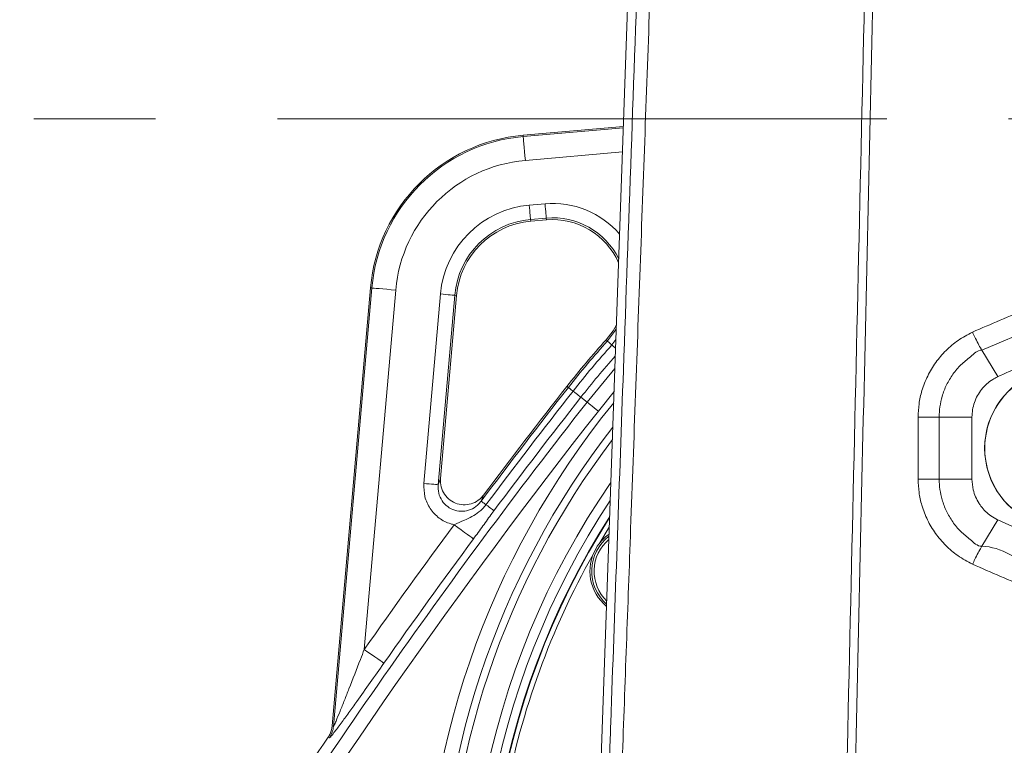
# Model space of a CAD drawing. Header units: millimetres. Extents: x 0 to 8410, y 0 to 5940.
# Tile 27 of 256: x 1181 to 1386, y 1918 to 2069. Entities that reach past the tile are written whole.
import ezdxf

# ---------------------------------------------------------------- set-up
doc = ezdxf.new("R2010")
doc.units = ezdxf.units.MM
doc.header["$LTSCALE"] = 10
doc.linetypes.add('CENTERX2', pattern=[20.32, 12.7, -2.54, 2.54, -2.54])
doc.styles.add('SLDTEXTSTYLE0', font='TXT', dxfattribs={"width": 0.605})
doc.dimstyles.new('SLDDIMSTYLE0', dxfattribs={"dimtxt": 50, "dimasz": 50, "dimexe": 0, "dimexo": 0.0625, "dimgap": 12.5, "dimtad": 1, "dimtoh": 1, "dimdec": 1, "dimrnd": 1e-09, "dimzin": 12, "dimdsep": 46, "dimtxsty": 'SLDTEXTSTYLE0', "dimsah": 1, "dimcen": 0.09, "dimadec": 0, "dimazin": 0, "dimtfac": 1, "dimtofl": 0, "dimtmove": 0, "dimatfit": 3, "dimfxl": 1, "dimfrac": 2, "dimtolj": 1, "dimtzin": 12, "dimarcsym": 0})

# ---------------------------------------------------------------- blocks, each defined once
blk = doc.blocks.new('*D7')
at = {"color": 7, "linetype": 'Continuous', "lineweight": 0}
for p, q in [((1441.19, 2973.04), (715.54, 2973.04)), ((730.54, 2973.04), (730.54, 1878.04)), ((1441.19, 1878.04), (715.54, 1878.04))]:
    blk.add_line(p, q, dxfattribs=at)
for points in [[(730.54, 2973.04), (723.04, 2923.04), (738.04, 2923.04)], [(730.54, 1878.04), (738.04, 1928.04), (723.04, 1928.04)]]:
    blk.add_solid(points, dxfattribs=at)
at = {"color": 7, "linetype": 'Continuous', "lineweight": 0, "insert": (666.09, 2349.16), "char_height": 50, "attachment_point": 1, "rotation": 90, "style": 'SLDTEXTSTYLE0'}
blk.add_mtext('1095', dxfattribs=at)
blk = doc.blocks.new('*D9')
at = {"color": 7, "linetype": 'Continuous', "lineweight": 0}
for p, q in [((1441.19, 3305.04), (615.54, 3305.04)), ((630.54, 3305.04), (630.54, 1383.04)), ((1102.29, 1383.04), (615.54, 1383.04))]:
    blk.add_line(p, q, dxfattribs=at)
for points in [[(630.54, 3305.04), (623.04, 3255.04), (638.04, 3255.04)], [(630.54, 1383.04), (638.04, 1433.04), (623.04, 1433.04)]]:
    blk.add_solid(points, dxfattribs=at)
at = {"color": 7, "linetype": 'Continuous', "lineweight": 0, "insert": (566.09, 2267.66), "char_height": 50, "attachment_point": 1, "rotation": 90, "style": 'SLDTEXTSTYLE0'}
blk.add_mtext('1922', dxfattribs=at)

msp = doc.modelspace()

# ---------------------------------------------------------------- linework, layer by layer
at = {"color": 7, "linetype": 'Continuous', "lineweight": 0}
for p, q in [((1311.658643, 2178.044781), (1301.277347, 1882.96713)), ((1307.039134, 2046.739981), (1286.140336, 2044.911608)), ((1290.989905, 2027.267084), (1287.709137, 2026.980087)), ((1254.323971, 2013.095245), (1246.337311, 1921.807274)), ((1272.255476, 2011.526391), (1268.915313, 1973.348186)), ((1381.735679, 2000.127658), (1381.735694, 2000.127658)), ((1381.735694, 2000.127658), (1385.089185, 1994.603977)), ((1385.03297, 1994.577334), (1385.089185, 1994.603977)), ((1381.748054, 1959.233091), (1385.090206, 1964.741037)), ((1385.090206, 1964.741037), (1385.033946, 1964.767739)), ((1304.101091, 1963.229105), (1302.127987, 1959.968493)), ((1381.748047, 1959.233031), (1381.748054, 1959.233091))]:
    msp.add_line(p, q, dxfattribs=at)
at = {"color": 7, "linetype": 'CENTERX2', "lineweight": 0}
msp.add_line((828.51801, 2048.330091), (1659.983376, 2048.330091), dxfattribs=at)
at = {"color": 8, "linetype": 'Continuous', "lineweight": 0}
for p, q in [((1286.164367, 2044.636891), (1307.029366, 2046.462342)), ((1286.164367, 2044.636891), (1286.140336, 2044.911608)), ((1306.852482, 2041.434631), (1286.59955, 2039.662704)), ((1287.415339, 2030.338213), (1290.696105, 2030.625269)), ((1290.957214, 2027.640745), (1287.676448, 2027.353749)), ((1287.676448, 2027.353749), (1287.709137, 2026.980087)), ((1290.957214, 2027.640745), (1290.989905, 2027.267084)), ((1246.605748, 1921.711609), (1254.598675, 2013.071165)), ((1259.572822, 2012.635991), (1253.020772, 1937.745735)), ((1254.598675, 2013.071165), (1254.323971, 2013.095245)), ((1265.442568, 1972.332105), (1268.897332, 2011.820182)), ((1271.881821, 2011.559114), (1268.427057, 1972.070977)), ((1271.881821, 2011.559114), (1272.255476, 2011.526391)), ((1303.71495, 2002.027139), (1303.43641, 2002.278313)), ((1304.639067, 2001.193747), (1305.476989, 2002.337679)), ((1295.562826, 1992.341444), (1295.267768, 1992.573008)), ((1305.094574, 1991.467938), (1301.825464, 1987.426207)), ((1298.173275, 1990.292654), (1299.468759, 1989.275858)), ((1372.863185, 1986.158774), (1379.701156, 1986.145839)), ((1268.427057, 1972.070977), (1268.915313, 1973.348186)), ((1372.867342, 1973.207757), (1379.702087, 1973.194882)), ((1277.883921, 1969.917044), (1277.398675, 1968.643829)), ((1246.337311, 1921.807274), (1246.605748, 1921.711609)), ((1245.759539, 1919.337556), (1245.491259, 1919.43346))]:
    msp.add_line(p, q, dxfattribs=at)
at = {"color": 8, "linetype": 'Continuous', "lineweight": 0, "flags": 128}
for points in [[(1286.164367, 2044.636891), (1286.176486, 2044.498369), (1286.2038, 2044.18616), (1286.245329, 2043.711469), (1286.299579, 2043.091402), (1286.364606, 2042.348191), (1286.438068, 2041.508481), (1286.517333, 2040.602491), (1286.59955, 2039.662704)], [(1287.415339, 2030.338213), (1287.464669, 2029.774353), (1287.512228, 2029.230759), (1287.556305, 2028.72698), (1287.59532, 2028.281018), (1287.627872, 2027.908966), (1287.652789, 2027.624175), (1287.669176, 2027.436838), (1287.676448, 2027.353749)], [(1290.696105, 2030.625269), (1290.745435, 2030.061409), (1290.792994, 2029.517815), (1290.837074, 2029.013977), (1290.876089, 2028.568015), (1290.908638, 2028.195963), (1290.933555, 2027.911172), (1290.949944, 2027.723894), (1290.957214, 2027.640745)], [(1254.598675, 2013.071165), (1254.737188, 2013.059065), (1255.049385, 2013.031766), (1255.524054, 2012.990222), (1256.144146, 2012.935981), (1256.887388, 2012.870953), (1257.727085, 2012.79746), (1258.633077, 2012.718246), (1259.572822, 2012.635991)], [(1271.881821, 2011.559114), (1271.798713, 2011.566386), (1271.611394, 2011.582777), (1271.326593, 2011.607692), (1270.954538, 2011.640236), (1270.508592, 2011.679217), (1270.004774, 2011.723325), (1269.461179, 2011.770889), (1268.897332, 2011.820182)], [(1420.536596, 2011.874244), (1416.512448, 2011.323557), (1404.584546, 2008.605466), (1392.946023, 2004.860744), (1381.735731, 2000.127718), (1381.735679, 2000.127658), (1381.735679, 2000.127658)], [(1303.71495, 2002.027139), (1305.20511, 2003.970728), (1305.554364, 2004.536912)], [(1304.639067, 2001.193747), (1304.445267, 2001.368508), (1304.270152, 2001.52646), (1304.115914, 2001.665518), (1303.984478, 2001.784072), (1303.877488, 2001.880571), (1303.79628, 2001.953766), (1303.741876, 2002.00288), (1303.71495, 2002.027139)], [(1304.639067, 2001.193747), (1304.962069, 2000.9024), (1305.25393, 2000.639186), (1305.412214, 2000.496492)], [(1299.468759, 1989.275858), (1304.629441, 1995.554313), (1305.264149, 1996.287927)], [(1296.541745, 1991.57314), (1296.336451, 1991.734252), (1296.150952, 1991.879866), (1295.987567, 1992.008075), (1295.848336, 1992.11739), (1295.735001, 1992.20632), (1295.648981, 1992.273852), (1295.591349, 1992.319092), (1295.562826, 1992.341444)], [(1296.541745, 1991.57314), (1296.8839, 1991.304621), (1297.193065, 1991.061971), (1297.465376, 1990.848229), (1297.697425, 1990.666077), (1297.886316, 1990.51784), (1298.029683, 1990.405306), (1298.125736, 1990.329966), (1298.173275, 1990.292654)], [(1301.825464, 1987.426207), (1301.380221, 1987.775669), (1300.95097, 1988.112554), (1300.553132, 1988.424763), (1300.200987, 1988.70115), (1299.907196, 1988.93176), (1299.6823, 1989.10825), (1299.534384, 1989.22436), (1299.468759, 1989.275858)], [(1368.479196, 1973.209784), (1368.477736, 1976.48035), (1368.476268, 1979.750917), (1368.473392, 1986.162648)], [(1372.863185, 1986.158774), (1372.864235, 1982.888624), (1372.865286, 1979.618475), (1372.867342, 1973.207757)], [(1268.427057, 1972.070977), (1268.343949, 1972.078249), (1268.156631, 1972.09464), (1267.871829, 1972.119555), (1267.499774, 1972.152099), (1267.053829, 1972.19114), (1266.55001, 1972.235188), (1266.006415, 1972.282753), (1265.442568, 1972.332105)], [(1277.398675, 1968.643829), (1277.427702, 1968.622133), (1277.486355, 1968.578205), (1277.573901, 1968.512699), (1277.689244, 1968.426392), (1277.830942, 1968.320295), (1277.997225, 1968.195841), (1278.186013, 1968.054578), (1278.394945, 1967.898175)], [(1278.394945, 1967.898175), (1278.743164, 1967.637524), (1279.05781, 1967.402026), (1279.334947, 1967.194602), (1279.571112, 1967.017874), (1279.763351, 1966.873989), (1279.90926, 1966.764793), (1280.007016, 1966.691599), (1280.055395, 1966.655418)], [(1271.762035, 1963.741943), (1272.520413, 1963.180945), (1273.251553, 1962.640092), (1273.929192, 1962.138817), (1274.528991, 1961.69506), (1275.029409, 1961.324916), (1275.412469, 1961.041495), (1275.664413, 1960.855112), (1275.776193, 1960.77244)], [(1253.020772, 1937.745735), (1253.792706, 1937.203512), (1254.536914, 1936.680779), (1255.226665, 1936.196253), (1255.837185, 1935.767457), (1256.346547, 1935.40965), (1256.736454, 1935.135767), (1256.992902, 1934.955642), (1257.10668, 1934.875712)]]:
    msp.add_lwpolyline(points, dxfattribs=at)
at = {"color": 7, "linetype": 'Continuous', "lineweight": 0, "flags": 128}
for points in [[(1303.43641, 2002.278313), (1304.890219, 2004.174516), (1305.583373, 2005.361542)], [(1372.863185, 1986.158774), (1372.447129, 1986.159608), (1371.977124, 1986.160323), (1371.460412, 1986.160979), (1370.904971, 1986.161575), (1370.319363, 1986.161992), (1369.712625, 1986.16235), (1369.094122, 1986.162588), (1368.473392, 1986.162648)], [(1379.701156, 1986.146972), (1379.701394, 1982.909307), (1379.701625, 1979.671523), (1379.701856, 1976.433799), (1379.702087, 1973.196015), (1379.702087, 1973.194882)], [(1372.867342, 1973.207757), (1372.45154, 1973.208413), (1371.981788, 1973.208949), (1371.465322, 1973.209366), (1370.910104, 1973.209724), (1370.324712, 1973.209903), (1369.71816, 1973.209962), (1369.099807, 1973.209962), (1368.479196, 1973.209784)]]:
    msp.add_lwpolyline(points, dxfattribs=at)
at = {"color": 7, "linetype": 'Continuous', "lineweight": 0}
for centre, radius, start, end in [((1289.190786, 2010.044765), 35, 95, 175), ((1289.190786, 2010.044765), 17, 95, 175), ((1292.297241, 2012.324184), 15, 23.62715985, 95), ((1441.190786, 1878.044765), 185.5, 137.95432682, 141.87326241), ((2320.268798, 1188.096869), 1303, 141.873262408, 143.128994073), ((1441.190786, 1878.044765), 164.232051, 146.46448795, 242.27166827), ((1441.190786, 1878.044765), 162.5, 147.47483816, 242.56299539), ((1441.190786, 1878.044765), 162.4, 147.53476154, 242.57379612), ((1309.554924, 1954.044765), 9.135, 127.18341601, 228.78673512), ((1309.554924, 1954.044765), 9.5, 125.41022542, 150), ((1309.554924, 1954.044765), 9.5, 150, 230.55992571), ((1441.190786, 1878.044765), 161.4, 150.50289969, 169.49710031), ((2320.268798, 1188.096869), 1300, 145.766516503, 148.182201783)]:
    msp.add_arc(centre, radius, start, end, dxfattribs=at)
at = {"color": 8, "linetype": 'Continuous', "lineweight": 0}
for centre, radius, start, end in [((1289.190786, 2010.044765), 34.724247, 95, 175), ((1289.190786, 2010.044765), 29.731099, 95, 175), ((1289.190786, 2010.044765), 20.370971, 95, 175), ((1292.297241, 2012.324184), 18.370971, 40.58551293, 95), ((1289.190786, 2010.044765), 17.375083, 95, 175), ((1292.297241, 2012.324184), 15.375083, 26.4003191, 95), ((1441.190786, 1878.044765), 185.124917, 137.95432682, 141.87326241), ((1441.190786, 1878.044765), 183.880499, 137.95432682, 141.87326241), ((1441.190786, 1878.044765), 181.806469, 138.3434194, 141.87326241), ((1399.095608, 1979.671513), 16.751675, 112.5, 256.56091717), ((1399.095608, 1979.671513), 16.724247, 112.5, 292.5), ((2320.268798, 1188.096869), 1302.624917, 141.873262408, 143.186600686), ((2320.268798, 1188.096869), 1301.380499, 141.873262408, 143.186600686), ((2320.268798, 1188.096869), 1297.659625, 141.873262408, 148.154174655), ((1441.190786, 1878.044765), 175.728631, 140.79957814, 181.2464198), ((2320.268798, 1188.096869), 1299.306469, 141.873262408, 143.186600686), ((2320.268798, 1188.096869), 1294.663737, 141.873262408, 148.154174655), ((1441.190786, 1878.044765), 172.732742, 142.1299508, 181.2464198), ((1441.190786, 1878.044765), 171.217178, 142.83779709, 180), ((1441.190786, 1878.044765), 166.22403, 145.36215793, 241.92863538), ((2320.268798, 1188.096869), 1304.220745, 143.507383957, 144.915297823), ((2320.268798, 1188.096869), 1299.227597, 143.507383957, 144.915297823), ((1309.554924, 1954.044765), 8.635, 129.94437248, 226.02577866), ((1241.618006, 1922.151605), 5.007112, 325.80505448, 354.95867727)]:
    msp.add_arc(centre, radius, start, end, dxfattribs=at)
for points, knots in [([(1343.352768, 2893.044874), (1343.111452, 2886.38293), (1341.904864, 2853.073122), (1340.208783, 2806.438414), (1338.293169, 2753.133994), (1336.865964, 2713.153583), (1335.419325, 2673.17616), (1333.037035, 2610.151455), (1327.496898, 2466.989894), (1321.760948, 2318.438088), (1316.758659, 2187.506419), (1314.676267, 2131.370289), (1312.621879, 2075.220041), (1310.586368, 2019.062379), (1308.645665, 1965.497703), (1307.379716, 1930.654164), (1306.793827, 1914.528355)], [0, 0, 0, 0, 0.0204112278, 0.1020564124, 0.1428858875, 0.1837195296, 0.2245443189, 0.2653619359, 0.3769563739, 0.6638517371, 0.721191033, 0.7785340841, 0.8358858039, 0.8932416, 0.9505915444, 1, 1, 1, 1]), ([(1353.642318, 1913.531289), (1355.494205, 1994.406041), (1357.686368, 2090.141176), (1360.210405, 2200.739412), (1361.220205, 2245.303613), (1362.227647, 2289.852707), (1363.230969, 2334.394589), (1364.911619, 2408.170989), (1367.097755, 2511.208718), (1369.304921, 2605.614553), (1370.688627, 2662.268537), (1371.095771, 2681.106428), (1371.376991, 2693.66464), (1371.517602, 2699.943826)], [0, 0, 0, 0, 0.3083766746, 0.3650395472, 0.4217074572, 0.478387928, 0.5350732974, 0.5917508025, 0.7599649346, 0.9281787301, 0.9521149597, 0.9760571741, 1, 1, 1, 1]), ([(1373.313028, 2693.329618), (1373.189323, 2687.777556), (1372.941915, 2676.673556), (1372.583854, 2660.016904), (1371.222434, 2604.819118), (1368.985277, 2511.1402), (1366.694581, 2405.340859), (1364.848443, 2326.022612), (1363.630824, 2273.160176), (1362.411682, 2220.287928), (1361.196556, 2167.402547), (1358.860487, 2065.131675), (1356.933, 1980.494957), (1355.40707, 1913.490758)], [0, 0, 0, 0, 0.02134901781, 0.04269755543, 0.06404119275, 0.23367261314, 0.40330442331, 0.47111657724, 0.53893499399, 0.60674912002, 0.67455388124, 0.74235464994, 1, 1, 1, 1]), ([(1379.799541, 2003.865645), (1383.636193, 2005.534994), (1391.324722, 2008.880318), (1399.376868, 2011.664104), (1403.567416, 2012.609809), (1403.652269, 2012.628958)], [0, 0, 0, 0, 0.4938960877, 0.9897520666, 1, 1, 1, 1]), ([(1368.473392, 1986.162648), (1368.512748, 1987.094115), (1368.59146, 1988.95705), (1369.246677, 1991.85395), (1370.383901, 1994.76876), (1372.079244, 1997.597628), (1374.232789, 2000.087898), (1376.792576, 2002.268608), (1378.780097, 2003.324205), (1379.799541, 2003.865645)], [0, 0, 0, 0, 0.12584750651, 0.25169488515, 0.39958805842, 0.54748494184, 0.69569935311, 0.84391750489, 1, 1, 1, 1]), ([(1381.735694, 2000.127658), (1381.735676, 2000.127658), (1380.820969, 2000.127663), (1379.413358, 1998.660352), (1377.342551, 1997.164924), (1375.674304, 1995.133204), (1374.349241, 1992.916268), (1373.197367, 1989.958337), (1372.863184, 1987.572029), (1372.863185, 1986.158793), (1372.863185, 1986.158774)], [0, 0, 0, 0, 0.00000298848, 0.15724061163, 0.3058108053, 0.45438370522, 0.6019833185, 0.74958383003, 0.99999647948, 1, 1, 1, 1]), ([(1379.81328, 1955.504403), (1378.767269, 1956.061933), (1376.751511, 1957.136344), (1374.176505, 1959.354943), (1372.034253, 1961.859044), (1370.353578, 1964.695228), (1369.235829, 1967.596893), (1368.595367, 1970.462463), (1368.517919, 1972.294025), (1368.479196, 1973.209784)], [0, 0, 0, 0, 0.1602176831, 0.3087541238, 0.4572798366, 0.6049314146, 0.7525706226, 0.8762883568, 1, 1, 1, 1]), ([(1372.867342, 1973.207757), (1372.867342, 1973.207737), (1372.867341, 1971.775648), (1373.194668, 1969.471063), (1374.323558, 1966.518844), (1375.637453, 1964.297712), (1377.297617, 1962.253819), (1379.381287, 1960.728424), (1380.80868, 1959.233086), (1381.748037, 1959.233091), (1381.748054, 1959.233091)], [0, 0, 0, 0, 0.0000034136, 0.2460488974, 0.3934290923, 0.5408199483, 0.6897110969, 0.8386083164, 0.9999970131, 1, 1, 1, 1]), ([(1271.762035, 1963.741943), (1271.517683, 1963.79926), (1270.407952, 1964.059562), (1268.543191, 1965.016074), (1266.653138, 1967.008073), (1265.469159, 1969.561989), (1265.45143, 1971.408875), (1265.442568, 1972.332105)], [0, 0, 0, 0, 0.06478578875, 0.29422615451, 0.52756242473, 0.76383560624, 1, 1, 1, 1]), ([(1268.427057, 1972.070977), (1268.428163, 1971.484233), (1268.430368, 1970.315333), (1269.157581, 1968.694581), (1270.334658, 1967.426535), (1271.860605, 1966.653499), (1273.544218, 1966.446664), (1275.201371, 1966.820534), (1276.528601, 1967.614121), (1277.146492, 1968.345378), (1277.398675, 1968.643829)], [0, 0, 0, 0, 0.1342420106, 0.2674340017, 0.397852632, 0.5254785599, 0.6520644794, 0.7797294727, 0.9100998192, 1, 1, 1, 1]), ([(1271.762035, 1963.741943), (1272.470259, 1964.054234), (1273.713992, 1964.602657), (1275.48765, 1965.381304), (1276.746629, 1966.197749), (1277.710885, 1967.056255), (1278.154853, 1967.602678), (1278.394945, 1967.898175)], [0, 0, 0, 0, 0.2928528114, 0.5142875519, 0.7348868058, 0.856630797, 1, 1, 1, 1]), ([(1280.055395, 1966.655418), (1279.929382, 1966.486211), (1279.463494, 1965.860624), (1278.697869, 1964.800213), (1277.452436, 1963.060655), (1276.444476, 1961.684703), (1275.776193, 1960.77244)], [0, 0, 0, 0, 0.0848755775, 0.3137978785, 0.5450447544, 1, 1, 1, 1]), ([(1381.748047, 1959.233031), (1381.748064, 1959.233031), (1385.876955, 1959.233035), (1392.427802, 1953.717183), (1403.444419, 1951.108601), (1413.234587, 1948.438477), (1419.687911, 1947.527271), (1422.550771, 1947.123036)], [0, 0, 0, 0, 0.0000012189, 0.2895018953, 0.5432317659, 0.7973658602, 1, 1, 1, 1]), ([(1422.358576, 1942.997739), (1419.266537, 1943.442307), (1412.469951, 1944.419507), (1402.177074, 1946.979871), (1390.993601, 1950.537432), (1383.699051, 1953.77811), (1379.81328, 1955.504403)], [0, 0, 0, 0, 0.2101775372, 0.461989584, 0.7134044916, 1, 1, 1, 1]), ([(1246.605748, 1921.711609), (1246.621966, 1921.725549), (1246.649728, 1921.749412), (1246.812873, 1922.074022), (1247.242946, 1923.062579), (1247.983984, 1924.883544), (1248.892371, 1927.162369), (1250.306722, 1930.757836), (1251.688076, 1934.304409), (1252.751478, 1937.050358), (1253.020772, 1937.745735)], [0, 0, 0, 0, 0.0283374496, 0.0485097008, 0.1190899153, 0.2510153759, 0.3893836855, 0.5279467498, 0.8804583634, 1, 1, 1, 1]), ([(1257.10668, 1934.875712), (1256.159898, 1933.529703), (1254.267395, 1930.839194), (1251.81173, 1927.380276), (1249.779616, 1924.544198), (1248.130587, 1922.275972), (1246.810557, 1920.513256), (1245.970814, 1919.473183), (1245.825125, 1919.379659), (1245.759539, 1919.337556)], [0, 0, 0, 0, 0.2129703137, 0.4257018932, 0.5580428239, 0.6900615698, 0.8325223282, 0.9246050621, 1, 1, 1, 1])]:
    msp.add_open_spline(points, degree=3, knots=knots, dxfattribs=at)
at = {"color": 7, "linetype": 'Continuous', "lineweight": 0}
for points, knots in [([(1304.124329, 1914.614961), (1304.272117, 1918.745522), (1305.241976, 1945.852407), (1307.295929, 2003.300308), (1309.570686, 2066.730414), (1311.370414, 2117.301039), (1312.444945, 2147.645281), (1313.181032, 2167.868373), (1313.54906, 2177.979514)], [0, 0, 0, 0, 0.0470510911, 0.3087736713, 0.6543839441, 0.7695926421, 0.8848009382, 1, 1, 1, 1]), ([(1425.192881, 2022.468969), (1425.032247, 2019.781586), (1424.72652, 2014.666845), (1424.331613, 2007.344701), (1424.037654, 2000.747639), (1423.841476, 1994.886628), (1423.725264, 1989.837388), (1423.663757, 1985.657173), (1423.636384, 1982.322078), (1423.627328, 1979.509342), (1423.63279, 1974.428017), (1423.722151, 1966.400376), (1423.98203, 1955.492453), (1424.362648, 1943.950473), (1424.821458, 1932.21601), (1425.332897, 1920.313282), (1425.781476, 1910.030845), (1426.126877, 1901.595316), (1426.369936, 1895.177724), (1426.565932, 1889.447929), (1426.733311, 1883.920524), (1426.8843, 1878.03459), (1427.01435, 1871.383298), (1427.098524, 1864.167003), (1427.10931, 1856.961351), (1427.038894, 1849.979569), (1426.887718, 1843.327468), (1426.652567, 1836.985776), (1426.348229, 1831.157729), (1425.998182, 1825.961762), (1425.574533, 1820.797725), (1425.019895, 1815.165179), (1424.2438, 1808.689333), (1423.249468, 1801.919874), (1422.086297, 1795.386685), (1420.840264, 1789.48701), (1419.522667, 1784.105668), (1418.119797, 1779.086038), (1416.594253, 1774.265244), (1414.589149, 1768.620592), (1411.88959, 1762.017317), (1408.226599, 1754.457577), (1404.468598, 1748.029847), (1401.029635, 1742.978309), (1398.326228, 1739.393133), (1395.650821, 1736.140366), (1392.461216, 1732.567316), (1388.836477, 1728.892649), (1385.154833, 1725.50899), (1381.826865, 1722.638828), (1378.42428, 1719.842045), (1374.444472, 1716.709091), (1369.809186, 1713.185073), (1364.446211, 1709.195843), (1358.595021, 1704.859338), (1352.304696, 1700.10009), (1345.695427, 1694.867189), (1338.652303, 1688.838312), (1331.915963, 1682.390073), (1325.645307, 1675.516983), (1320.575685, 1669.110166), (1317.606535, 1664.718508), (1316.355131, 1662.867561)], [0, 0, 0, 0, 0.0199890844, 0.038044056, 0.0542465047, 0.0685825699, 0.0809429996, 0.091012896, 0.0989179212, 0.105085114, 0.1113220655, 0.1355500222, 0.162756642, 0.1894214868, 0.2180098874, 0.2464356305, 0.2741975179, 0.2912104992, 0.3065021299, 0.3199125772, 0.3320502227, 0.3459318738, 0.3619329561, 0.3795895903, 0.3975944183, 0.4136222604, 0.4297897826, 0.4455490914, 0.4594816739, 0.4720801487, 0.4833883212, 0.4972215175, 0.5134242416, 0.5312148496, 0.5476330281, 0.5625446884, 0.5760620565, 0.5890121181, 0.6017063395, 0.614316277, 0.6346382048, 0.6567396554, 0.6800773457, 0.6936914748, 0.7056201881, 0.7160761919, 0.7275137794, 0.7440143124, 0.7573828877, 0.7674401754, 0.7788128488, 0.7920066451, 0.8070772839, 0.8242185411, 0.8440042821, 0.8636904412, 0.8855440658, 0.9096089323, 0.9359673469, 0.958390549, 0.9824629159, 1, 1, 1, 1]), ([(1329.191904, 1653.878108), (1330.40011, 1655.68528), (1333.107222, 1659.734438), (1337.664093, 1665.486937), (1342.672889, 1670.937063), (1347.512449, 1675.610159), (1352.232757, 1679.778196), (1356.726271, 1683.476391), (1360.884451, 1686.729024), (1364.437013, 1689.423469), (1367.529428, 1691.728984), (1371.342045, 1694.546515), (1376.184657, 1698.10931), (1381.541934, 1702.121594), (1386.453127, 1705.940947), (1390.888356, 1709.55391), (1395.373302, 1713.442833), (1399.783311, 1717.585647), (1403.653545, 1721.579011), (1406.847074, 1725.161226), (1409.500777, 1728.345875), (1412.133815, 1731.719486), (1414.981781, 1735.654151), (1418.257171, 1740.607355), (1421.64749, 1746.360109), (1424.895567, 1752.659974), (1427.794592, 1759.093612), (1430.339207, 1765.604274), (1432.605201, 1772.33089), (1434.605927, 1779.267575), (1436.442038, 1786.807252), (1438.138417, 1795.210643), (1439.401591, 1803.040261), (1440.316064, 1809.970373), (1440.921351, 1815.379528), (1441.387258, 1820.310295), (1441.720764, 1824.44729), (1441.951108, 1827.741346), (1442.114037, 1830.367215), (1442.266976, 1833.097393), (1442.432153, 1836.48505), (1442.605845, 1840.898564), (1442.756793, 1846.10663), (1442.856482, 1851.622007), (1442.903505, 1857.331165), (1442.900606, 1863.128596), (1442.844249, 1869.396993), (1442.729592, 1876.071485), (1442.578972, 1882.219142), (1442.427159, 1887.363721), (1442.3056, 1891.094893), (1442.205126, 1893.994128), (1442.116536, 1896.451501), (1441.984838, 1899.987585), (1441.781647, 1905.175574), (1441.485801, 1912.337605), (1441.129888, 1920.678674), (1440.721379, 1930.208176), (1440.282933, 1940.880244), (1439.951329, 1950.107473), (1439.739489, 1957.315302), (1439.624814, 1961.935636), (1439.544364, 1965.908856), (1439.49188, 1969.207246), (1439.460035, 1971.849837), (1439.441755, 1973.933248), (1439.429575, 1975.935935), (1439.422131, 1978.445329), (1439.429138, 1981.941687), (1439.469776, 1986.500428), (1439.568177, 1992.048093), (1439.752992, 1998.493078), (1440.054493, 2005.747793), (1440.478062, 2013.783804), (1440.812686, 2019.386038), (1440.988678, 2022.332475)], [0, 0, 0, 0, 0.0169964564, 0.0380823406, 0.0572340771, 0.0745939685, 0.0902359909, 0.1058688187, 0.1193605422, 0.1307027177, 0.1399692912, 0.1488136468, 0.166817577, 0.1856523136, 0.199613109, 0.2141002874, 0.2291941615, 0.2449138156, 0.2604895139, 0.272017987, 0.2819315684, 0.2924034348, 0.3048834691, 0.3191686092, 0.3377279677, 0.3555588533, 0.3725149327, 0.3903555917, 0.4072545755, 0.4247021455, 0.4430418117, 0.4635812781, 0.4865998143, 0.5000397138, 0.513647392, 0.5254860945, 0.5353486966, 0.5431834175, 0.5489510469, 0.5540205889, 0.5625687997, 0.5729729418, 0.5852603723, 0.5993616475, 0.6118534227, 0.6254247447, 0.6400754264, 0.6558001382, 0.672144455, 0.6830474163, 0.6917294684, 0.6981888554, 0.7032779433, 0.7088737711, 0.7228552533, 0.7394565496, 0.75880058, 0.7809928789, 0.8058877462, 0.833254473, 0.8454752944, 0.8563795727, 0.865674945, 0.873402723, 0.8796009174, 0.8843023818, 0.8881030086, 0.8937217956, 0.9019769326, 0.9127705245, 0.9259665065, 0.9413863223, 0.9588598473, 0.9783627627, 1, 1, 1, 1]), ([(1424.288589, 2006.151125), (1423.886391, 2006.110396), (1420.481469, 2005.765589), (1413.752099, 2004.452314), (1404.18507, 2002.069017), (1394.443756, 1998.799815), (1388.205742, 1996.001857), (1385.089185, 1994.603977)], [0, 0, 0, 0, 0.0295240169, 0.2499434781, 0.4998278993, 0.7501104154, 1, 1, 1, 1]), ([(1379.799541, 2003.865645), (1379.830775, 2003.7995), (1380.042161, 2003.351835), (1380.503186, 2002.405032), (1381.16751, 2001.111823), (1381.546287, 2000.455717), (1381.735679, 2000.127658)], [0, 0, 0, 0, 0.045313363, 0.306677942, 0.6533332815, 1, 1, 1, 1]), ([(1385.03297, 1994.577334), (1384.690237, 1994.398354), (1383.429294, 1993.739875), (1381.57943, 1992.038357), (1380.052717, 1989.275058), (1379.701155, 1987.183425), (1379.701156, 1986.146992), (1379.701156, 1986.146972)], [0, 0, 0, 0, 0.110964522, 0.4082468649, 0.7040956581, 0.9999943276, 1, 1, 1, 1]), ([(1277.883921, 1969.917044), (1277.635056, 1969.62702), (1277.021361, 1968.911827), (1275.700886, 1968.14334), (1274.052065, 1967.790411), (1272.376154, 1968.006039), (1270.853409, 1968.772706), (1269.671754, 1970.021881), (1268.931972, 1971.616824), (1268.920865, 1972.771162), (1268.915313, 1973.348186)], [0, 0, 0, 0, 0.08845364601, 0.21812456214, 0.34621876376, 0.47405607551, 0.60309586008, 0.73432066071, 0.867193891, 1, 1, 1, 1]), ([(1423.67192, 1973.102674), (1423.549282, 1969.971665), (1423.283598, 1963.188609), (1422.817852, 1952.778476), (1422.297233, 1941.642686), (1421.756433, 1930.329127), (1421.224668, 1918.859703), (1420.775738, 1908.962896), (1420.400951, 1900.859571), (1420.110421, 1894.720213), (1419.84261, 1889.218188), (1419.573842, 1883.858131), (1419.274947, 1878.099561), (1418.921793, 1871.589233), (1418.518496, 1864.545949), (1418.09667, 1857.764487), (1417.664648, 1851.443664), (1417.228977, 1845.640585), (1416.762681, 1840.032061), (1416.283246, 1834.831817), (1415.814405, 1830.215638), (1415.350699, 1826.031721), (1414.843157, 1821.808892), (1414.145871, 1816.502378), (1413.169681, 1809.948026), (1411.888419, 1802.646239), (1410.430816, 1795.654303), (1408.857672, 1789.276509), (1407.174967, 1783.413569), (1405.357844, 1777.915869), (1403.34176, 1772.54533), (1401.040024, 1767.102359), (1398.369603, 1761.486599), (1395.266747, 1755.785446), (1392.0886, 1750.740158), (1389.098862, 1746.566942), (1386.452534, 1743.214388), (1383.649596, 1739.962928), (1380.768278, 1736.916115), (1378.020378, 1734.245068), (1375.782115, 1732.199839), (1373.835973, 1730.497316), (1371.95991, 1728.910338), (1369.920934, 1727.238124), (1367.656306, 1725.433557), (1364.801217, 1723.216051), (1361.265885, 1720.539888), (1356.929655, 1717.319027), (1352.042421, 1713.709719), (1346.57453, 1709.625193), (1340.554375, 1704.97819), (1334.046407, 1699.651202), (1327.152219, 1693.48982), (1320.578698, 1686.906285), (1314.463406, 1679.922293), (1309.643347, 1673.646611), (1306.819272, 1669.456958), (1305.705614, 1667.804793)], [0, 0, 0, 0, 0.026223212, 0.0568103, 0.0868188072, 0.1189308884, 0.150804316, 0.1819527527, 0.2009162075, 0.2178922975, 0.2327670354, 0.2464503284, 0.2622528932, 0.2804325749, 0.3003550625, 0.3206037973, 0.336667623, 0.3528369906, 0.3688576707, 0.3833921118, 0.3962588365, 0.4074996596, 0.418507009, 0.431795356, 0.4523088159, 0.4741607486, 0.4943442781, 0.5128870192, 0.5301948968, 0.5466906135, 0.5629117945, 0.5800555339, 0.5984243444, 0.6176147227, 0.6374700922, 0.6514907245, 0.6635240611, 0.6758165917, 0.6901106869, 0.7013490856, 0.710482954, 0.7175843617, 0.7247715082, 0.7327131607, 0.7414337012, 0.7509579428, 0.7654113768, 0.7815566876, 0.7998727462, 0.8205118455, 0.8435462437, 0.8690433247, 0.8970801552, 0.9277672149, 0.9538517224, 0.9818016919, 1, 1, 1, 1]), ([(1379.702087, 1973.194882), (1379.753231, 1972.460535), (1379.876792, 1970.686357), (1380.718778, 1968.806912), (1381.988381, 1966.984046), (1383.241577, 1965.734153), (1384.56035, 1965.023094), (1385.033946, 1964.767739)], [0, 0, 0, 0, 0.20919216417, 0.50540710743, 0.57075055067, 0.84584849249, 1, 1, 1, 1]), ([(1385.090206, 1964.741037), (1389.158131, 1962.939453), (1396.622969, 1959.633459), (1408.034512, 1956.236554), (1416.562782, 1954.22508), (1421.557096, 1953.627644), (1422.844726, 1953.473613)], [0, 0, 0, 0, 0.337332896, 0.6190221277, 0.9017766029, 1, 1, 1, 1]), ([(1381.748047, 1959.233031), (1381.55889, 1958.90574), (1381.180575, 1958.251157), (1380.520615, 1956.968534), (1380.059853, 1956.025042), (1379.848649, 1955.579084), (1379.81328, 1955.504403)], [0, 0, 0, 0, 0.3470250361, 0.6940505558, 0.9487649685, 1, 1, 1, 1]), ([(1245.491259, 1919.43346), (1245.643306, 1919.679433), (1246.091085, 1920.403823), (1246.239375, 1921.249051), (1246.337311, 1921.807274)], [0, 0, 0, 0, 0.3395596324, 1, 1, 1, 1])]:
    msp.add_open_spline(points, degree=3, knots=knots, dxfattribs=at)

# ---------------------------------------------------------------- dimensions: what is measured, and where the dimension line sits
for base, p1, p2, picture, middle in [((630.538944, 1383.044765), (1441.190786, 3305.044765), (1102.291642, 1383.044765), '*D9', (630.538944, 2344.044765)), ((730.538944, 1878.044765), (1441.190786, 2973.044765), (1441.190786, 1878.044765), '*D7', (730.538944, 2425.544765))]:
    dim = msp.add_linear_dim(base=base, p1=p1, p2=p2, angle=90, dimstyle='SLDDIMSTYLE0', dxfattribs=at)
    dim.commit()
    dim.dimension.update_dxf_attribs({"geometry": picture, "text_midpoint": middle, "dimtype": 160})

doc.saveas('drawing.dxf')
